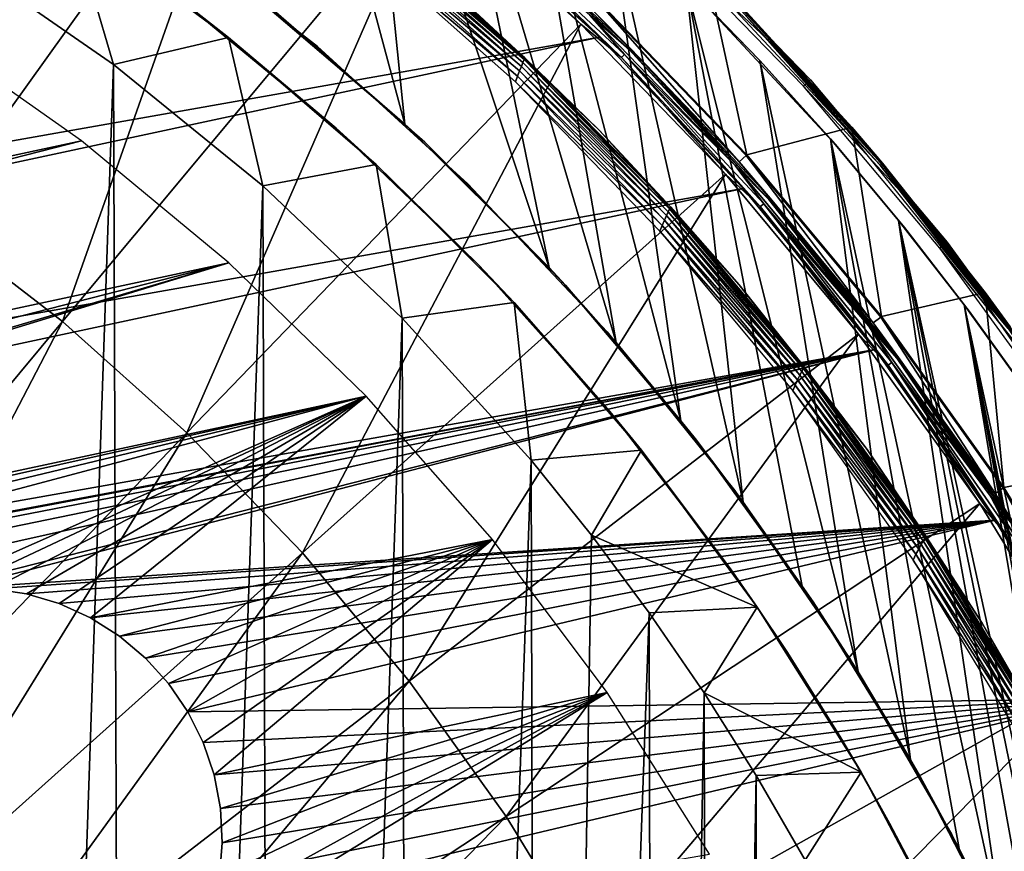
# Model space of a CAD drawing. Header units: millimetres. Extents: x -30.2 to 31.1, y -30.2 to 31.4.
# Tile 68 of 70: x 14.4 to 24.4, y 12.4 to 20.9. Entities that reach past the tile are written whole.
import ezdxf

# ---------------------------------------------------------------- set-up
doc = ezdxf.new("R2010")
doc.units = ezdxf.units.MM
doc.header["$LTSCALE"] = 81.481481
for name, color, linetype in [('11', 7, 'CONTINUOUS'), ('13', 7, 'CONTINUOUS'), ('14', 7, 'CONTINUOUS'), ('18', 7, 'CONTINUOUS'), ('20', 7, 'CONTINUOUS'), ('22', 7, 'CONTINUOUS'), ('24', 7, 'CONTINUOUS'), ('25', 7, 'CONTINUOUS'), ('32', 7, 'CONTINUOUS'), ('34', 7, 'CONTINUOUS'), ('35', 7, 'CONTINUOUS'), ('38', 7, 'CONTINUOUS'), ('40', 7, 'CONTINUOUS'), ('41', 7, 'CONTINUOUS'), ('44', 7, 'CONTINUOUS'), ('55', 7, 'CONTINUOUS'), ('59', 7, 'CONTINUOUS'), ('61', 7, 'CONTINUOUS'), ('9', 7, 'CONTINUOUS')]:
    doc.layers.add(name, color=color, linetype=linetype)

msp = doc.modelspace()

# ---------------------------------------------------------------- linework, layer by layer
at = {"layer": '11', "color": 251, "linetype": 'Continuous', "true_color": 0x4c4c4c}
for points in [[(21.709, 19.451, 5.816), (20.299, 21.055, 0.203), (20.231, 20.984, 5.816), (21.709, 19.451, 5.816)], [(21.782, 19.517, 0.203), (20.299, 21.055, 0.203), (21.709, 19.451, 5.816), (21.782, 19.517, 0.203)], [(23.071, 17.815, 5.816), (21.782, 19.517, 0.203), (21.709, 19.451, 5.816), (23.071, 17.815, 5.816)], [(23.148, 17.875, 0.203), (21.782, 19.517, 0.203), (23.071, 17.815, 5.816), (23.148, 17.875, 0.203)], [(24.31, 16.083, 5.816), (23.148, 17.875, 0.203), (23.071, 17.815, 5.816), (24.31, 16.083, 5.816)], [(24.391, 16.137, 0.203), (23.148, 17.875, 0.203), (24.31, 16.083, 5.816), (24.391, 16.137, 0.203)], [(25.419, 14.266, 5.816), (24.391, 16.137, 0.203), (24.31, 16.083, 5.816), (25.419, 14.266, 5.816)], [(25.504, 14.314, 0.203), (24.391, 16.137, 0.203), (25.419, 14.266, 5.816), (25.504, 14.314, 0.203)]]:
    msp.add_3dface(points, dxfattribs=at)
at = {"layer": '13', "color": 251, "linetype": 'Continuous', "true_color": 0x4c4c4c}
for points in [[(18.526, 22.262, 6.013), (20.102, 20.85, 6.013), (18.998, 21.925, 6.003), (18.526, 22.262, 6.013)], [(18.998, 21.925, 6.003), (20.514, 20.514, 6.003), (19.027, 21.959, 5.982), (18.998, 21.925, 6.003)], [(18.998, 21.925, 6.003), (20.102, 20.85, 6.013), (20.514, 20.514, 6.003), (18.998, 21.925, 6.003)], [(19.027, 21.959, 5.982), (20.514, 20.514, 6.003), (20.545, 20.545, 5.982), (19.027, 21.959, 5.982)], [(19.027, 21.959, 5.982), (20.545, 20.545, 5.982), (20.193, 20.944, 5.951), (19.027, 21.959, 5.982)], [(20.193, 20.944, 5.951), (20.545, 20.545, 5.982), (21.668, 19.415, 5.951), (20.193, 20.944, 5.951)], [(20.102, 20.85, 6.013), (21.57, 19.327, 6.013), (20.514, 20.514, 6.003), (20.102, 20.85, 6.013)], [(20.514, 20.514, 6.003), (21.925, 18.998, 6.003), (20.545, 20.545, 5.982), (20.514, 20.514, 6.003)], [(20.514, 20.514, 6.003), (21.57, 19.327, 6.013), (21.925, 18.998, 6.003), (20.514, 20.514, 6.003)], [(20.545, 20.545, 5.982), (21.925, 18.998, 6.003), (21.959, 19.027, 5.982), (20.545, 20.545, 5.982)], [(20.545, 20.545, 5.982), (21.959, 19.027, 5.982), (21.668, 19.415, 5.951), (20.545, 20.545, 5.982)], [(21.668, 19.415, 5.951), (21.959, 19.027, 5.982), (23.027, 17.781, 5.951), (21.668, 19.415, 5.951)], [(21.57, 19.327, 6.013), (22.923, 17.701, 6.013), (21.925, 18.998, 6.003), (21.57, 19.327, 6.013)], [(21.925, 18.998, 6.003), (23.224, 17.385, 6.003), (21.959, 19.027, 5.982), (21.925, 18.998, 6.003)], [(21.959, 19.027, 5.982), (23.224, 17.385, 6.003), (23.26, 17.412, 5.982), (21.959, 19.027, 5.982)], [(21.959, 19.027, 5.982), (23.26, 17.412, 5.982), (23.027, 17.781, 5.951), (21.959, 19.027, 5.982)], [(21.925, 18.998, 6.003), (22.923, 17.701, 6.013), (23.224, 17.385, 6.003), (21.925, 18.998, 6.003)], [(23.027, 17.781, 5.951), (23.26, 17.412, 5.982), (24.264, 16.053, 5.951), (23.027, 17.781, 5.951)], [(22.923, 17.701, 6.013), (24.154, 15.98, 6.013), (23.224, 17.385, 6.003), (22.923, 17.701, 6.013)], [(23.224, 17.385, 6.003), (24.405, 15.684, 6.003), (23.26, 17.412, 5.982), (23.224, 17.385, 6.003)], [(23.26, 17.412, 5.982), (24.405, 15.684, 6.003), (24.443, 15.708, 5.982), (23.26, 17.412, 5.982)], [(23.26, 17.412, 5.982), (24.443, 15.708, 5.982), (24.264, 16.053, 5.951), (23.26, 17.412, 5.982)], [(23.224, 17.385, 6.003), (24.154, 15.98, 6.013), (24.405, 15.684, 6.003), (23.224, 17.385, 6.003)], [(24.264, 16.053, 5.951), (24.443, 15.708, 5.982), (25.371, 14.239, 5.951), (24.264, 16.053, 5.951)], [(24.154, 15.98, 6.013), (25.256, 14.175, 6.013), (24.405, 15.684, 6.003), (24.154, 15.98, 6.013)]]:
    msp.add_3dface(points, dxfattribs=at)
at = {"layer": '14', "color": 251, "linetype": 'Continuous', "true_color": 0x4c4c4c}
for points in [[(19.084, 22.024, 5.865), (19.071, 22.01, 5.911), (20.593, 20.593, 5.911), (19.084, 22.024, 5.865)], [(19.071, 22.01, 5.911), (20.193, 20.944, 5.951), (20.593, 20.593, 5.911), (19.071, 22.01, 5.911)], [(20.606, 20.606, 5.865), (20.231, 20.984, 5.816), (19.084, 22.024, 5.865), (20.606, 20.606, 5.865)], [(20.606, 20.606, 5.865), (19.084, 22.024, 5.865), (20.593, 20.593, 5.911), (20.606, 20.606, 5.865)], [(20.193, 20.944, 5.951), (21.668, 19.415, 5.951), (20.593, 20.593, 5.911), (20.193, 20.944, 5.951)], [(21.709, 19.451, 5.816), (20.231, 20.984, 5.816), (20.606, 20.606, 5.865), (21.709, 19.451, 5.816)], [(20.606, 20.606, 5.865), (20.593, 20.593, 5.911), (22.01, 19.071, 5.911), (20.606, 20.606, 5.865)], [(20.593, 20.593, 5.911), (21.668, 19.415, 5.951), (22.01, 19.071, 5.911), (20.593, 20.593, 5.911)], [(22.024, 19.084, 5.865), (21.709, 19.451, 5.816), (20.606, 20.606, 5.865), (22.024, 19.084, 5.865)], [(22.024, 19.084, 5.865), (20.606, 20.606, 5.865), (22.01, 19.071, 5.911), (22.024, 19.084, 5.865)], [(21.668, 19.415, 5.951), (23.027, 17.781, 5.951), (22.01, 19.071, 5.911), (21.668, 19.415, 5.951)], [(23.071, 17.815, 5.816), (21.709, 19.451, 5.816), (22.024, 19.084, 5.865), (23.071, 17.815, 5.816)], [(22.024, 19.084, 5.865), (22.01, 19.071, 5.911), (23.314, 17.453, 5.911), (22.024, 19.084, 5.865)], [(22.01, 19.071, 5.911), (23.027, 17.781, 5.951), (23.314, 17.453, 5.911), (22.01, 19.071, 5.911)], [(23.329, 17.464, 5.865), (23.071, 17.815, 5.816), (22.024, 19.084, 5.865), (23.329, 17.464, 5.865)], [(23.329, 17.464, 5.865), (22.024, 19.084, 5.865), (23.314, 17.453, 5.911), (23.329, 17.464, 5.865)], [(24.31, 16.083, 5.816), (23.071, 17.815, 5.816), (23.329, 17.464, 5.865), (24.31, 16.083, 5.816)], [(23.027, 17.781, 5.951), (24.264, 16.053, 5.951), (23.314, 17.453, 5.911), (23.027, 17.781, 5.951)], [(23.329, 17.464, 5.865), (23.314, 17.453, 5.911), (24.5, 15.745, 5.911), (23.329, 17.464, 5.865)], [(23.314, 17.453, 5.911), (24.264, 16.053, 5.951), (24.5, 15.745, 5.911), (23.314, 17.453, 5.911)], [(24.515, 15.755, 5.865), (24.31, 16.083, 5.816), (23.329, 17.464, 5.865), (24.515, 15.755, 5.865)], [(24.515, 15.755, 5.865), (23.329, 17.464, 5.865), (24.5, 15.745, 5.911), (24.515, 15.755, 5.865)], [(24.264, 16.053, 5.951), (25.371, 14.239, 5.951), (24.5, 15.745, 5.911), (24.264, 16.053, 5.951)], [(25.419, 14.266, 5.816), (24.31, 16.083, 5.816), (24.515, 15.755, 5.865), (25.419, 14.266, 5.816)]]:
    msp.add_3dface(points, dxfattribs=at)
at = {"layer": '18', "color": 4, "linetype": 'Continuous'}
for points in [[(20.306, 21.062, -0.193), (21.789, 19.523, -0.193), (21.385, 21.385, -29.793), (20.306, 21.062, -0.193)], [(21.385, 21.385, -29.793), (21.789, 19.523, -0.193), (22.856, 19.805, -29.793), (21.385, 21.385, -29.793)], [(21.789, 19.523, -0.193), (23.156, 17.881, -0.193), (22.856, 19.805, -29.793), (21.789, 19.523, -0.193)], [(22.856, 19.805, -29.793), (23.156, 17.881, -0.193), (24.211, 18.124, -29.793), (22.856, 19.805, -29.793)], [(23.156, 17.881, -0.193), (24.4, 16.143, -0.193), (24.211, 18.124, -29.793), (23.156, 17.881, -0.193)], [(24.211, 18.124, -29.793), (24.4, 16.143, -0.193), (25.442, 16.351, -29.793), (24.211, 18.124, -29.793)], [(24.4, 16.143, -0.193), (25.513, 14.319, -0.193), (25.442, 16.351, -29.793), (24.4, 16.143, -0.193)]]:
    msp.add_3dface(points, dxfattribs=at)
at = {"layer": '20', "color": 4, "linetype": 'Continuous'}
for points in [[(22.814, 19.768, -29.939), (21.345, 21.345, -29.939), (21.733, 20.987, -29.908), (22.814, 19.768, -29.939)], [(21.385, 21.385, -29.793), (22.856, 19.805, -29.793), (21.753, 21.007, -29.833), (21.385, 21.385, -29.793)], [(23.157, 19.431, -29.872), (21.733, 20.987, -29.908), (21.746, 20.999, -29.872), (23.157, 19.431, -29.872)], [(23.144, 19.42, -29.908), (22.814, 19.768, -29.939), (21.733, 20.987, -29.908), (23.144, 19.42, -29.908)], [(23.144, 19.42, -29.908), (21.733, 20.987, -29.908), (23.157, 19.431, -29.872), (23.144, 19.42, -29.908)], [(21.753, 21.007, -29.833), (23.166, 19.438, -29.833), (21.746, 20.999, -29.872), (21.753, 21.007, -29.833)], [(23.166, 19.438, -29.833), (23.157, 19.431, -29.872), (21.746, 20.999, -29.872), (23.166, 19.438, -29.833)], [(21.753, 21.007, -29.833), (22.856, 19.805, -29.793), (23.166, 19.438, -29.833), (21.753, 21.007, -29.833)], [(24.166, 18.09, -29.939), (22.814, 19.768, -29.939), (23.144, 19.42, -29.908), (24.166, 18.09, -29.939)], [(22.856, 19.805, -29.793), (24.211, 18.124, -29.793), (23.166, 19.438, -29.833), (22.856, 19.805, -29.793)], [(24.456, 17.769, -29.872), (23.144, 19.42, -29.908), (23.157, 19.431, -29.872), (24.456, 17.769, -29.872)], [(24.442, 17.758, -29.908), (24.166, 18.09, -29.939), (23.144, 19.42, -29.908), (24.442, 17.758, -29.908)], [(24.442, 17.758, -29.908), (23.144, 19.42, -29.908), (24.456, 17.769, -29.872), (24.442, 17.758, -29.908)], [(23.166, 19.438, -29.833), (24.465, 17.775, -29.833), (23.157, 19.431, -29.872), (23.166, 19.438, -29.833)], [(24.465, 17.775, -29.833), (24.456, 17.769, -29.872), (23.157, 19.431, -29.872), (24.465, 17.775, -29.833)], [(23.166, 19.438, -29.833), (24.211, 18.124, -29.793), (24.465, 17.775, -29.833), (23.166, 19.438, -29.833)], [(24.211, 18.124, -29.793), (25.442, 16.351, -29.793), (24.465, 17.775, -29.833), (24.211, 18.124, -29.793)], [(25.395, 16.32, -29.939), (24.166, 18.09, -29.939), (24.442, 17.758, -29.908), (25.395, 16.32, -29.939)]]:
    msp.add_3dface(points, dxfattribs=at)
at = {"layer": '22', "color": 4, "linetype": 'Continuous'}
for points in [[(15.353, 20.441, -2), (13.755, 21.549, -2), (14.927, 21.894, -30), (15.353, 20.441, -2)], [(16.521, 20.717, -30), (15.353, 20.441, -2), (14.927, 21.894, -30), (16.521, 20.717, -30)], [(16.87, 19.207, -2), (15.353, 20.441, -2), (16.521, 20.717, -30), (16.87, 19.207, -2)], [(18.023, 19.424, -30), (16.87, 19.207, -2), (16.521, 20.717, -30), (18.023, 19.424, -30)], [(18.286, 17.865, -2), (16.87, 19.207, -2), (18.023, 19.424, -30), (18.286, 17.865, -2)], [(19.424, 18.023, -30), (18.286, 17.865, -2), (18.023, 19.424, -30), (19.424, 18.023, -30)], [(19.596, 16.419, -2), (18.286, 17.865, -2), (19.424, 18.023, -30), (19.596, 16.419, -2)], [(20.717, 16.521, -30), (19.596, 16.419, -2), (19.424, 18.023, -30), (20.717, 16.521, -30)], [(20.209, 15.657, -2), (19.596, 16.419, -2), (20.717, 16.521, -30), (20.209, 15.657, -2)], [(21.894, 14.927, -30), (20.209, 15.657, -2), (20.717, 16.521, -30), (21.894, 14.927, -30)], [(20.794, 14.87, -2), (20.209, 15.657, -2), (21.894, 14.927, -30), (20.794, 14.87, -2)], [(21.353, 14.055, -2), (20.794, 14.87, -2), (21.894, 14.927, -30), (21.353, 14.055, -2)], [(22.948, 13.249, -30), (21.353, 14.055, -2), (21.894, 14.927, -30), (22.948, 13.249, -30)], [(21.883, 13.214, -2), (21.353, 14.055, -2), (22.948, 13.249, -30), (21.883, 13.214, -2)], [(22.381, 12.354, -2), (21.883, 13.214, -2), (22.948, 13.249, -30), (22.381, 12.354, -2)], [(23.874, 11.497, -30), (22.381, 12.354, -2), (22.948, 13.249, -30), (23.874, 11.497, -30)]]:
    msp.add_3dface(points, dxfattribs=at)
at = {"layer": '24', "color": 4, "linetype": 'Continuous'}
for points in [[(13.755, 21.549, -2), (15.353, 20.441, -2), (13.916, -21.444, -2), (13.755, 21.549, -2)], [(15.353, 20.441, -2), (15.499, -20.33, -2), (13.916, -21.444, -2), (15.353, 20.441, -2)], [(15.353, 20.441, -2), (16.87, 19.207, -2), (15.499, -20.33, -2), (15.353, 20.441, -2)], [(16.87, 19.207, -2), (16.995, -19.097, -2), (15.499, -20.33, -2), (16.87, 19.207, -2)], [(16.87, 19.207, -2), (18.286, 17.865, -2), (16.995, -19.097, -2), (16.87, 19.207, -2)], [(18.286, 17.865, -2), (18.389, -17.759, -2), (16.995, -19.097, -2), (18.286, 17.865, -2)], [(18.286, 17.865, -2), (19.596, 16.419, -2), (18.389, -17.759, -2), (18.286, 17.865, -2)], [(19.596, 16.419, -2), (19.68, -16.318, -2), (18.389, -17.759, -2), (19.596, 16.419, -2)], [(19.596, 16.419, -2), (20.209, 15.657, -2), (19.68, -16.318, -2), (19.596, 16.419, -2)], [(20.209, 15.657, -2), (20.794, 14.87, -2), (19.68, -16.318, -2), (20.209, 15.657, -2)], [(20.794, 14.87, -2), (20.86, -14.778, -2), (19.68, -16.318, -2), (20.794, 14.87, -2)], [(20.794, 14.87, -2), (21.353, 14.055, -2), (20.86, -14.778, -2), (20.794, 14.87, -2)], [(21.353, 14.055, -2), (21.41, -13.968, -2), (20.86, -14.778, -2), (21.353, 14.055, -2)], [(21.353, 14.055, -2), (21.883, 13.214, -2), (21.41, -13.968, -2), (21.353, 14.055, -2)], [(21.883, 13.214, -2), (21.932, -13.134, -2), (21.41, -13.968, -2), (21.883, 13.214, -2)], [(21.883, 13.214, -2), (22.381, 12.354, -2), (21.932, -13.134, -2), (21.883, 13.214, -2)]]:
    msp.add_3dface(points, dxfattribs=at)
at = {"layer": '25', "color": 4, "linetype": 'Continuous'}
for points in [[(16.521, 20.717, -30), (14.927, 21.894, -30), (16.067, 21.071, -32.8), (16.521, 20.717, -30)], [(17.615, 19.795, -32.8), (16.521, 20.717, -30), (16.067, 21.071, -32.8), (17.615, 19.795, -32.8)], [(18.023, 19.424, -30), (16.521, 20.717, -30), (17.615, 19.795, -32.8), (18.023, 19.424, -30)], [(19.062, 18.406, -32.8), (18.023, 19.424, -30), (17.615, 19.795, -32.8), (19.062, 18.406, -32.8)], [(19.424, 18.023, -30), (18.023, 19.424, -30), (19.062, 18.406, -32.8), (19.424, 18.023, -30)], [(20.397, 16.914, -32.8), (19.424, 18.023, -30), (19.062, 18.406, -32.8), (20.397, 16.914, -32.8)], [(20.717, 16.521, -30), (19.424, 18.023, -30), (20.397, 16.914, -32.8), (20.717, 16.521, -30)], [(21.623, 15.316, -32.8), (20.717, 16.521, -30), (20.397, 16.914, -32.8), (21.623, 15.316, -32.8)], [(21.894, 14.927, -30), (20.717, 16.521, -30), (21.623, 15.316, -32.8), (21.894, 14.927, -30)], [(22.193, 14.477, -32.8), (21.894, 14.927, -30), (21.623, 15.316, -32.8), (22.193, 14.477, -32.8)], [(22.948, 13.249, -30), (21.894, 14.927, -30), (22.733, 13.614, -32.8), (22.948, 13.249, -30)], [(22.733, 13.614, -32.8), (21.894, 14.927, -30), (22.193, 14.477, -32.8), (22.733, 13.614, -32.8)], [(23.239, 12.731, -32.8), (22.948, 13.249, -30), (22.733, 13.614, -32.8), (23.239, 12.731, -32.8)], [(23.874, 11.497, -30), (22.948, 13.249, -30), (23.711, 11.83, -32.8), (23.874, 11.497, -30)], [(23.711, 11.83, -32.8), (22.948, 13.249, -30), (23.239, 12.731, -32.8), (23.711, 11.83, -32.8)]]:
    msp.add_3dface(points, dxfattribs=at)
at = {"layer": '32', "color": 251, "linetype": 'Continuous', "true_color": 0x4c4c4c}
for points in [[(22.434, 20.287, -30.203), (20.863, 21.766, -35.754), (20.93, 21.836, -30.203), (22.434, 20.287, -30.203)], [(22.362, 20.222, -35.754), (20.863, 21.766, -35.754), (22.434, 20.287, -30.203), (22.362, 20.222, -35.754)], [(23.824, 18.635, -30.203), (22.362, 20.222, -35.754), (22.434, 20.287, -30.203), (23.824, 18.635, -30.203)], [(23.748, 18.575, -35.754), (22.362, 20.222, -35.754), (23.824, 18.635, -30.203), (23.748, 18.575, -35.754)], [(25.093, 16.888, -30.203), (23.748, 18.575, -35.754), (23.824, 18.635, -30.203), (25.093, 16.888, -30.203)], [(25.012, 16.834, -35.754), (23.748, 18.575, -35.754), (25.093, 16.888, -30.203), (25.012, 16.834, -35.754)]]:
    msp.add_3dface(points, dxfattribs=at)
at = {"layer": '34', "color": 251, "linetype": 'Continuous', "true_color": 0x4c4c4c}
for points in [[(17.945, 21.914, -34.009), (17.938, 21.895, -34.061), (19.533, 20.511, -34.009), (17.945, 21.914, -34.009)], [(17.945, 21.914, -34.009), (19.533, 20.511, -34.009), (18.753, 21.235, -33.954), (17.945, 21.914, -34.009)], [(17.913, 21.826, -34.147), (17.896, 21.779, -34.176), (19.497, 20.423, -34.147), (17.913, 21.826, -34.147)], [(17.927, 21.865, -34.108), (17.913, 21.826, -34.147), (19.513, 20.463, -34.108), (17.927, 21.865, -34.108)], [(17.913, 21.826, -34.147), (19.497, 20.423, -34.147), (19.513, 20.463, -34.108), (17.913, 21.826, -34.147)], [(17.938, 21.895, -34.061), (17.927, 21.865, -34.108), (19.525, 20.492, -34.061), (17.938, 21.895, -34.061)], [(17.927, 21.865, -34.108), (19.513, 20.463, -34.108), (19.525, 20.492, -34.061), (17.927, 21.865, -34.108)], [(17.938, 21.895, -34.061), (19.525, 20.492, -34.061), (19.533, 20.511, -34.009), (17.938, 21.895, -34.061)], [(19.457, 20.324, -34.194), (17.877, 21.726, -34.194), (17.861, 21.669, -34.2), (19.457, 20.324, -34.194)], [(17.896, 21.779, -34.176), (17.877, 21.726, -34.194), (19.478, 20.376, -34.176), (17.896, 21.779, -34.176)], [(17.877, 21.726, -34.194), (19.457, 20.324, -34.194), (19.478, 20.376, -34.176), (17.877, 21.726, -34.194)], [(17.896, 21.779, -34.176), (19.478, 20.376, -34.176), (19.497, 20.423, -34.147), (17.896, 21.779, -34.176)], [(19.438, 20.266, -34.2), (19.457, 20.324, -34.194), (17.861, 21.669, -34.2), (19.438, 20.266, -34.2)], [(18.753, 21.235, -33.954), (19.533, 20.511, -34.009), (20.288, 19.774, -33.954), (18.753, 21.235, -33.954)], [(19.533, 20.511, -34.009), (19.525, 20.492, -34.061), (21.011, 18.994, -34.009), (19.533, 20.511, -34.009)], [(19.533, 20.511, -34.009), (21.011, 18.994, -34.009), (20.288, 19.774, -33.954), (19.533, 20.511, -34.009)], [(19.497, 20.423, -34.147), (19.478, 20.376, -34.176), (20.971, 18.906, -34.147), (19.497, 20.423, -34.147)], [(19.513, 20.463, -34.108), (19.497, 20.423, -34.147), (20.989, 18.945, -34.108), (19.513, 20.463, -34.108)], [(19.497, 20.423, -34.147), (20.971, 18.906, -34.147), (20.989, 18.945, -34.108), (19.497, 20.423, -34.147)], [(19.525, 20.492, -34.061), (19.513, 20.463, -34.108), (21.002, 18.975, -34.061), (19.525, 20.492, -34.061)], [(19.513, 20.463, -34.108), (20.989, 18.945, -34.108), (21.002, 18.975, -34.061), (19.513, 20.463, -34.108)], [(19.525, 20.492, -34.061), (21.002, 18.975, -34.061), (21.011, 18.994, -34.009), (19.525, 20.492, -34.061)], [(20.927, 18.807, -34.194), (19.457, 20.324, -34.194), (19.438, 20.266, -34.2), (20.927, 18.807, -34.194)], [(19.478, 20.376, -34.176), (19.457, 20.324, -34.194), (20.95, 18.859, -34.176), (19.478, 20.376, -34.176)], [(19.457, 20.324, -34.194), (20.927, 18.807, -34.194), (20.95, 18.859, -34.176), (19.457, 20.324, -34.194)], [(19.478, 20.376, -34.176), (20.95, 18.859, -34.176), (20.971, 18.906, -34.147), (19.478, 20.376, -34.176)], [(20.905, 18.748, -34.2), (20.927, 18.807, -34.194), (19.438, 20.266, -34.2), (20.905, 18.748, -34.2)], [(20.288, 19.774, -33.954), (21.011, 18.994, -34.009), (21.709, 18.203, -33.954), (20.288, 19.774, -33.954)], [(20.989, 18.945, -34.108), (20.971, 18.906, -34.147), (22.348, 17.322, -34.108), (20.989, 18.945, -34.108)], [(21.002, 18.975, -34.061), (20.989, 18.945, -34.108), (22.362, 17.352, -34.061), (21.002, 18.975, -34.061)], [(20.989, 18.945, -34.108), (22.348, 17.322, -34.108), (22.362, 17.352, -34.061), (20.989, 18.945, -34.108)], [(21.011, 18.994, -34.009), (21.002, 18.975, -34.061), (22.372, 17.37, -34.009), (21.011, 18.994, -34.009)], [(21.002, 18.975, -34.061), (22.362, 17.352, -34.061), (22.372, 17.37, -34.009), (21.002, 18.975, -34.061)], [(21.011, 18.994, -34.009), (22.372, 17.37, -34.009), (21.709, 18.203, -33.954), (21.011, 18.994, -34.009)], [(22.279, 17.184, -34.194), (20.927, 18.807, -34.194), (20.905, 18.748, -34.2), (22.279, 17.184, -34.194)], [(20.95, 18.859, -34.176), (20.927, 18.807, -34.194), (22.304, 17.236, -34.176), (20.95, 18.859, -34.176)], [(20.927, 18.807, -34.194), (22.279, 17.184, -34.194), (22.304, 17.236, -34.176), (20.927, 18.807, -34.194)], [(20.971, 18.906, -34.147), (20.95, 18.859, -34.176), (22.328, 17.283, -34.147), (20.971, 18.906, -34.147)], [(20.95, 18.859, -34.176), (22.304, 17.236, -34.176), (22.328, 17.283, -34.147), (20.95, 18.859, -34.176)], [(20.971, 18.906, -34.147), (22.328, 17.283, -34.147), (22.348, 17.322, -34.108), (20.971, 18.906, -34.147)], [(22.255, 17.125, -34.2), (22.279, 17.184, -34.194), (20.905, 18.748, -34.2), (22.255, 17.125, -34.2)], [(21.709, 18.203, -33.954), (22.372, 17.37, -34.009), (23.009, 16.53, -33.954), (21.709, 18.203, -33.954)], [(22.348, 17.322, -34.108), (22.328, 17.283, -34.147), (23.581, 15.601, -34.108), (22.348, 17.322, -34.108)], [(22.362, 17.352, -34.061), (22.348, 17.322, -34.108), (23.597, 15.631, -34.061), (22.362, 17.352, -34.061)], [(22.348, 17.322, -34.108), (23.581, 15.601, -34.108), (23.597, 15.631, -34.061), (22.348, 17.322, -34.108)], [(22.372, 17.37, -34.009), (22.362, 17.352, -34.061), (23.608, 15.649, -34.009), (22.372, 17.37, -34.009)], [(22.362, 17.352, -34.061), (23.597, 15.631, -34.061), (23.608, 15.649, -34.009), (22.362, 17.352, -34.061)], [(22.372, 17.37, -34.009), (23.608, 15.649, -34.009), (23.009, 16.53, -33.954), (22.372, 17.37, -34.009)], [(22.304, 17.236, -34.176), (22.279, 17.184, -34.194), (23.534, 15.516, -34.176), (22.304, 17.236, -34.176)], [(22.328, 17.283, -34.147), (22.304, 17.236, -34.176), (23.559, 15.563, -34.147), (22.328, 17.283, -34.147)], [(22.304, 17.236, -34.176), (23.534, 15.516, -34.176), (23.559, 15.563, -34.147), (22.304, 17.236, -34.176)], [(22.328, 17.283, -34.147), (23.559, 15.563, -34.147), (23.581, 15.601, -34.108), (22.328, 17.283, -34.147)], [(23.505, 15.464, -34.194), (22.279, 17.184, -34.194), (22.255, 17.125, -34.2), (23.505, 15.464, -34.194)], [(23.478, 15.405, -34.2), (23.505, 15.464, -34.194), (22.255, 17.125, -34.2), (23.478, 15.405, -34.2)], [(22.279, 17.184, -34.194), (23.505, 15.464, -34.194), (23.534, 15.516, -34.176), (22.279, 17.184, -34.194)], [(23.009, 16.53, -33.954), (23.608, 15.649, -34.009), (24.179, 14.764, -33.954), (23.009, 16.53, -33.954)], [(23.597, 15.631, -34.061), (23.581, 15.601, -34.108), (24.7, 13.823, -34.061), (23.597, 15.631, -34.061)], [(23.608, 15.649, -34.009), (23.597, 15.631, -34.061), (24.711, 13.841, -34.009), (23.608, 15.649, -34.009)], [(23.597, 15.631, -34.061), (24.7, 13.823, -34.061), (24.711, 13.841, -34.009), (23.597, 15.631, -34.061)], [(23.608, 15.649, -34.009), (24.711, 13.841, -34.009), (24.179, 14.764, -33.954), (23.608, 15.649, -34.009)], [(23.534, 15.516, -34.176), (23.505, 15.464, -34.194), (24.63, 13.709, -34.176), (23.534, 15.516, -34.176)], [(23.559, 15.563, -34.147), (23.534, 15.516, -34.176), (24.658, 13.755, -34.147), (23.559, 15.563, -34.147)], [(23.534, 15.516, -34.176), (24.63, 13.709, -34.176), (24.658, 13.755, -34.147), (23.534, 15.516, -34.176)], [(23.581, 15.601, -34.108), (23.559, 15.563, -34.147), (24.682, 13.793, -34.108), (23.581, 15.601, -34.108)], [(23.559, 15.563, -34.147), (24.658, 13.755, -34.147), (24.682, 13.793, -34.108), (23.559, 15.563, -34.147)], [(23.581, 15.601, -34.108), (24.682, 13.793, -34.108), (24.7, 13.823, -34.061), (23.581, 15.601, -34.108)], [(24.599, 13.657, -34.194), (23.505, 15.464, -34.194), (23.478, 15.405, -34.2), (24.599, 13.657, -34.194)], [(23.505, 15.464, -34.194), (24.599, 13.657, -34.194), (24.63, 13.709, -34.176), (23.505, 15.464, -34.194)], [(24.569, 13.597, -34.2), (24.599, 13.657, -34.194), (23.478, 15.405, -34.2), (24.569, 13.597, -34.2)], [(24.179, 14.764, -33.954), (24.711, 13.841, -34.009), (25.215, 12.916, -33.954), (24.179, 14.764, -33.954)]]:
    msp.add_3dface(points, dxfattribs=at)
at = {"layer": '35', "color": 251, "linetype": 'Continuous', "true_color": 0x4c4c4c}
for points in [[(15.795, 21.898, -36), (17.425, 20.624, -36), (15.795, 21.898, -34.2), (15.795, 21.898, -36)], [(15.795, 21.898, -34.2), (17.425, 20.624, -36), (17.425, 20.624, -34.2), (15.795, 21.898, -34.2)], [(17.425, 20.624, -36), (18.953, 19.23, -36), (17.425, 20.624, -34.2), (17.425, 20.624, -36)], [(17.425, 20.624, -34.2), (18.953, 19.23, -36), (18.953, 19.23, -34.2), (17.425, 20.624, -34.2)], [(18.953, 19.23, -36), (20.369, 17.723, -36), (18.953, 19.23, -34.2), (18.953, 19.23, -36)], [(18.953, 19.23, -34.2), (20.369, 17.723, -36), (20.369, 17.723, -34.2), (18.953, 19.23, -34.2)], [(20.369, 17.723, -36), (21.666, 16.111, -36), (20.369, 17.723, -34.2), (20.369, 17.723, -36)], [(20.369, 17.723, -34.2), (21.666, 16.111, -36), (21.666, 16.111, -34.2), (20.369, 17.723, -34.2)], [(21.666, 16.111, -36), (22.836, 14.406, -36), (21.666, 16.111, -34.2), (21.666, 16.111, -36)], [(21.666, 16.111, -34.2), (22.836, 14.406, -36), (22.836, 14.406, -34.2), (21.666, 16.111, -34.2)], [(22.836, 14.406, -36), (23.872, 12.615, -36), (22.836, 14.406, -34.2), (22.836, 14.406, -36)], [(22.836, 14.406, -34.2), (23.872, 12.615, -36), (23.872, 12.615, -34.2), (22.836, 14.406, -34.2)], [(23.872, 12.615, -36), (24.767, 10.751, -36), (23.872, 12.615, -34.2), (23.872, 12.615, -36)], [(23.872, 12.615, -34.2), (24.767, 10.751, -36), (24.767, 10.751, -34.2), (23.872, 12.615, -34.2)]]:
    msp.add_3dface(points, dxfattribs=at)
at = {"layer": '38', "color": 251, "linetype": 'Continuous', "true_color": 0x4c4c4c}
for points in [[(21.17, 21.255, -236), (21.248, 21.178, -36), (21.92, 20.482, -236), (21.17, 21.255, -236)], [(21.248, 21.178, -36), (22.705, 19.608, -36), (21.92, 20.482, -236), (21.248, 21.178, -36)], [(21.92, 20.482, -236), (22.705, 19.608, -36), (22.637, 19.685, -236), (21.92, 20.482, -236)], [(22.637, 19.685, -236), (22.705, 19.608, -36), (23.33, 18.856, -236), (22.637, 19.685, -236)], [(22.705, 19.608, -36), (23.391, 18.785, -36), (23.33, 18.856, -236), (22.705, 19.608, -36)], [(23.33, 18.856, -236), (23.391, 18.785, -36), (23.996, 17.998, -236), (23.33, 18.856, -236)], [(23.391, 18.785, -36), (24.048, 17.936, -36), (23.996, 17.998, -236), (23.391, 18.785, -36)], [(23.996, 17.998, -236), (24.048, 17.936, -36), (24.634, 17.114, -236), (23.996, 17.998, -236)], [(24.048, 17.936, -36), (24.674, 17.065, -36), (24.634, 17.114, -236), (24.048, 17.936, -36)]]:
    msp.add_3dface(points, dxfattribs=at)
at = {"layer": '40', "color": 251, "linetype": 'Continuous', "true_color": 0x4c4c4c}
for points in [[(16.735, 21.184, -236), (18.314, 19.836, -236), (16.98, 20.993, -36), (16.735, 21.184, -236)], [(16.98, 20.993, -36), (18.314, 19.836, -236), (18.515, 19.652, -36), (16.98, 20.993, -36)], [(18.314, 19.836, -236), (19.778, 18.38, -236), (18.515, 19.652, -36), (18.314, 19.836, -236)], [(18.515, 19.652, -36), (19.778, 18.38, -236), (19.946, 18.198, -36), (18.515, 19.652, -36)], [(19.778, 18.38, -236), (20.461, 17.616, -236), (19.946, 18.198, -36), (19.778, 18.38, -236)], [(20.461, 17.616, -236), (21.119, 16.819, -236), (19.946, 18.198, -36), (20.461, 17.616, -236)], [(19.946, 18.198, -36), (21.119, 16.819, -236), (21.264, 16.639, -36), (19.946, 18.198, -36)], [(21.119, 16.819, -236), (21.75, 15.993, -236), (21.264, 16.639, -36), (21.119, 16.819, -236)], [(21.75, 15.993, -236), (22.351, 15.141, -236), (21.264, 16.639, -36), (21.75, 15.993, -236)], [(21.264, 16.639, -36), (22.351, 15.141, -236), (22.462, 14.982, -36), (21.264, 16.639, -36)], [(22.351, 15.141, -236), (22.919, 14.268, -236), (22.462, 14.982, -36), (22.351, 15.141, -236)], [(22.919, 14.268, -236), (23.452, 13.377, -236), (22.462, 14.982, -36), (22.919, 14.268, -236)], [(22.462, 14.982, -36), (23.452, 13.377, -236), (23.53, 13.242, -36), (22.462, 14.982, -36)], [(23.452, 13.377, -236), (23.946, 12.473, -236), (23.53, 13.242, -36), (23.452, 13.377, -236)], [(23.946, 12.473, -236), (24.402, 11.555, -236), (23.53, 13.242, -36), (23.946, 12.473, -236)], [(23.53, 13.242, -36), (24.402, 11.555, -236), (24.461, 11.43, -36), (23.53, 13.242, -36)]]:
    msp.add_3dface(points, dxfattribs=at)
at = {"layer": '41', "color": 251, "linetype": 'Continuous', "true_color": 0x4c4c4c}
for points in [[(17.007, 24.711, -236), (18.314, 19.836, -236), (16.735, 21.184, -236), (17.007, 24.711, -236)], [(17.007, 24.711, -236), (17.883, 24.083, -236), (18.314, 19.836, -236), (17.007, 24.711, -236)], [(17.883, 24.083, -236), (18.74, 23.42, -236), (19.778, 18.38, -236), (17.883, 24.083, -236)], [(17.883, 24.083, -236), (19.778, 18.38, -236), (18.314, 19.836, -236), (17.883, 24.083, -236)], [(18.74, 23.42, -236), (19.576, 22.726, -236), (20.461, 17.616, -236), (18.74, 23.42, -236)], [(18.74, 23.42, -236), (20.461, 17.616, -236), (19.778, 18.38, -236), (18.74, 23.42, -236)], [(19.576, 22.726, -236), (20.388, 22.004, -236), (21.119, 16.819, -236), (19.576, 22.726, -236)], [(19.576, 22.726, -236), (21.119, 16.819, -236), (20.461, 17.616, -236), (19.576, 22.726, -236)], [(20.388, 22.004, -236), (21.17, 21.255, -236), (21.75, 15.993, -236), (20.388, 22.004, -236)], [(20.388, 22.004, -236), (21.75, 15.993, -236), (21.119, 16.819, -236), (20.388, 22.004, -236)], [(21.17, 21.255, -236), (21.92, 20.482, -236), (22.919, 14.268, -236), (21.17, 21.255, -236)], [(21.17, 21.255, -236), (22.919, 14.268, -236), (22.351, 15.141, -236), (21.17, 21.255, -236)], [(21.17, 21.255, -236), (22.351, 15.141, -236), (21.75, 15.993, -236), (21.17, 21.255, -236)], [(21.92, 20.482, -236), (22.637, 19.685, -236), (23.452, 13.377, -236), (21.92, 20.482, -236)], [(21.92, 20.482, -236), (23.452, 13.377, -236), (22.919, 14.268, -236), (21.92, 20.482, -236)], [(22.637, 19.685, -236), (23.33, 18.856, -236), (24.402, 11.555, -236), (22.637, 19.685, -236)], [(22.637, 19.685, -236), (24.402, 11.555, -236), (23.946, 12.473, -236), (22.637, 19.685, -236)], [(22.637, 19.685, -236), (23.946, 12.473, -236), (23.452, 13.377, -236), (22.637, 19.685, -236)], [(23.33, 18.856, -236), (23.996, 17.998, -236), (25.559, 8.692, -236), (23.33, 18.856, -236)], [(23.33, 18.856, -236), (25.559, 8.692, -236), (25.209, 9.664, -236), (23.33, 18.856, -236)], [(23.33, 18.856, -236), (25.209, 9.664, -236), (24.823, 10.618, -236), (23.33, 18.856, -236)], [(23.33, 18.856, -236), (24.823, 10.618, -236), (24.402, 11.555, -236), (23.33, 18.856, -236)], [(29.285, -6.495, -236), (29.034, -7.541, -236), (23.996, 17.998, -236), (29.285, -6.495, -236)], [(29.285, -6.495, -236), (23.996, 17.998, -236), (24.634, 17.114, -236), (29.285, -6.495, -236)], [(23.996, 17.998, -236), (29.034, -7.541, -236), (26.399, 5.665, -236), (23.996, 17.998, -236)], [(23.996, 17.998, -236), (26.399, 5.665, -236), (26.154, 6.692, -236), (23.996, 17.998, -236)], [(23.996, 17.998, -236), (26.154, 6.692, -236), (25.874, 7.701, -236), (23.996, 17.998, -236)], [(23.996, 17.998, -236), (25.874, 7.701, -236), (25.559, 8.692, -236), (23.996, 17.998, -236)]]:
    msp.add_3dface(points, dxfattribs=at)
at = {"layer": '44', "linetype": 'Continuous'}
for points in [[(13.439, 20.783, -201), (-21.774, 11.767, -201), (15.029, 19.665, -201), (13.439, 20.783, -201)], [(-21.774, 11.767, -201), (-22.63, 10.023, -201), (15.029, 19.665, -201), (-21.774, 11.767, -201)], [(15.029, 19.665, -201), (-22.63, 10.023, -201), (16.525, 18.425, -201), (15.029, 19.665, -201)], [(-22.63, 10.023, -201), (-23.346, 8.216, -201), (16.525, 18.425, -201), (-22.63, 10.023, -201)], [(16.525, 18.425, -201), (-23.346, 8.216, -201), (-2.728, 12.711, -201), (16.525, 18.425, -201)], [(-1.543, 12.908, -201), (16.525, 18.425, -201), (-2.728, 12.711, -201), (-1.543, 12.908, -201)], [(17.92, 17.072, -201), (16.525, 18.425, -201), (-1.543, 12.908, -201), (17.92, 17.072, -201)], [(-0.346, 12.995, -201), (17.92, 17.072, -201), (-1.543, 12.908, -201), (-0.346, 12.995, -201)], [(0.855, 12.972, -201), (17.92, 17.072, -201), (-0.346, 12.995, -201), (0.855, 12.972, -201)], [(2.048, 12.838, -201), (17.92, 17.072, -201), (0.855, 12.972, -201), (2.048, 12.838, -201)], [(17.92, 17.072, -201), (2.048, 12.838, -201), (13.431, 15.078, -201), (17.92, 17.072, -201)], [(13.777, 15.12, -201), (17.92, 17.072, -201), (13.431, 15.078, -201), (13.777, 15.12, -201)], [(14.125, 15.114, -201), (17.92, 17.072, -201), (13.777, 15.12, -201), (14.125, 15.114, -201)], [(14.469, 15.061, -201), (17.92, 17.072, -201), (14.125, 15.114, -201), (14.469, 15.061, -201)], [(14.802, 14.962, -201), (17.92, 17.072, -201), (14.469, 15.061, -201), (14.802, 14.962, -201)], [(15.119, 14.818, -201), (17.92, 17.072, -201), (14.802, 14.962, -201), (15.119, 14.818, -201)], [(19.204, 15.613, -201), (17.92, 17.072, -201), (15.119, 14.818, -201), (19.204, 15.613, -201)], [(15.414, 14.632, -201), (19.204, 15.613, -201), (15.119, 14.818, -201), (15.414, 14.632, -201)], [(15.68, 14.408, -201), (19.204, 15.613, -201), (15.414, 14.632, -201), (15.68, 14.408, -201)], [(15.913, 14.15, -201), (19.204, 15.613, -201), (15.68, 14.408, -201), (15.913, 14.15, -201)], [(16.11, 13.863, -201), (19.204, 15.613, -201), (15.913, 14.15, -201), (16.11, 13.863, -201)], [(16.265, 13.551, -201), (19.204, 15.613, -201), (16.11, 13.863, -201), (16.265, 13.551, -201)], [(16.376, 13.221, -201), (19.204, 15.613, -201), (16.265, 13.551, -201), (16.376, 13.221, -201)], [(20.37, 14.058, -201), (19.204, 15.613, -201), (16.376, 13.221, -201), (20.37, 14.058, -201)], [(21.41, 12.417, -201), (20.37, 14.058, -201), (16.232, 11.52, -201), (21.41, 12.417, -201)], [(16.232, 11.52, -201), (20.37, 14.058, -201), (16.353, 11.845, -201), (16.232, 11.52, -201)], [(16.353, 11.845, -201), (20.37, 14.058, -201), (16.43, 12.185, -201), (16.353, 11.845, -201)], [(16.441, 12.879, -201), (20.37, 14.058, -201), (16.376, 13.221, -201), (16.441, 12.879, -201)], [(16.43, 12.185, -201), (20.37, 14.058, -201), (16.459, 12.532, -201), (16.43, 12.185, -201)], [(16.459, 12.532, -201), (20.37, 14.058, -201), (16.441, 12.879, -201), (16.459, 12.532, -201)]]:
    msp.add_3dface(points, dxfattribs=at)
at = {"layer": '55', "linetype": 'Continuous'}
for points in [[(14.469, 15.061, -201), (14.125, 15.114, -201), (14.469, 15.061, -238), (14.469, 15.061, -201)], [(14.469, 15.061, -238), (14.125, 15.114, -201), (14.125, 15.114, -238), (14.469, 15.061, -238)], [(14.802, 14.962, -201), (14.469, 15.061, -201), (14.802, 14.962, -238), (14.802, 14.962, -201)], [(14.802, 14.962, -238), (14.469, 15.061, -201), (14.469, 15.061, -238), (14.802, 14.962, -238)], [(15.119, 14.818, -201), (14.802, 14.962, -201), (15.119, 14.818, -238), (15.119, 14.818, -201)], [(15.119, 14.818, -238), (14.802, 14.962, -201), (14.802, 14.962, -238), (15.119, 14.818, -238)], [(15.414, 14.632, -201), (15.119, 14.818, -201), (15.414, 14.632, -238), (15.414, 14.632, -201)], [(15.414, 14.632, -238), (15.119, 14.818, -201), (15.119, 14.818, -238), (15.414, 14.632, -238)], [(15.68, 14.408, -201), (15.414, 14.632, -201), (15.68, 14.408, -238), (15.68, 14.408, -201)], [(15.68, 14.408, -238), (15.414, 14.632, -201), (15.414, 14.632, -238), (15.68, 14.408, -238)], [(15.913, 14.15, -201), (15.68, 14.408, -201), (15.913, 14.15, -238), (15.913, 14.15, -201)], [(15.913, 14.15, -238), (15.68, 14.408, -201), (15.68, 14.408, -238), (15.913, 14.15, -238)], [(16.11, 13.863, -201), (15.913, 14.15, -201), (16.11, 13.863, -238), (16.11, 13.863, -201)], [(16.11, 13.863, -238), (15.913, 14.15, -201), (15.913, 14.15, -238), (16.11, 13.863, -238)], [(16.265, 13.551, -201), (16.11, 13.863, -201), (16.265, 13.551, -238), (16.265, 13.551, -201)], [(16.265, 13.551, -238), (16.11, 13.863, -201), (16.11, 13.863, -238), (16.265, 13.551, -238)], [(16.376, 13.221, -201), (16.265, 13.551, -201), (16.376, 13.221, -238), (16.376, 13.221, -201)], [(16.376, 13.221, -238), (16.265, 13.551, -201), (16.265, 13.551, -238), (16.376, 13.221, -238)], [(16.441, 12.879, -201), (16.376, 13.221, -201), (16.441, 12.879, -238), (16.441, 12.879, -201)], [(16.441, 12.879, -238), (16.376, 13.221, -201), (16.376, 13.221, -238), (16.441, 12.879, -238)], [(16.459, 12.532, -201), (16.441, 12.879, -201), (16.459, 12.532, -238), (16.459, 12.532, -201)], [(16.459, 12.532, -238), (16.441, 12.879, -201), (16.441, 12.879, -238), (16.459, 12.532, -238)], [(16.43, 12.185, -201), (16.459, 12.532, -201), (16.43, 12.185, -238), (16.43, 12.185, -201)], [(16.43, 12.185, -238), (16.459, 12.532, -201), (16.459, 12.532, -238), (16.43, 12.185, -238)]]:
    msp.add_3dface(points, dxfattribs=at)
at = {"layer": '59', "linetype": 'Continuous'}
for points in [[(13.461, 25.687, -238), (15.3, 24.636, -238), (-22.815, 17.902, -238), (13.461, 25.687, -238)], [(15.3, 24.636, -238), (17.057, 23.453, -238), (-24.061, 16.189, -238), (15.3, 24.636, -238)], [(-22.815, 17.902, -238), (15.3, 24.636, -238), (-24.061, 16.189, -238), (-22.815, 17.902, -238)], [(17.057, 23.453, -238), (18.724, 22.145, -238), (-25.178, 14.39, -238), (17.057, 23.453, -238)], [(-24.061, 16.189, -238), (17.057, 23.453, -238), (-25.178, 14.39, -238), (-24.061, 16.189, -238)], [(18.724, 22.145, -238), (20.29, 20.72, -238), (-26.161, 12.513, -238), (18.724, 22.145, -238)], [(-25.178, 14.39, -238), (18.724, 22.145, -238), (-26.161, 12.513, -238), (-25.178, 14.39, -238)], [(20.29, 20.72, -238), (21.749, 19.183, -238), (-27.005, 10.571, -238), (20.29, 20.72, -238)], [(-26.161, 12.513, -238), (20.29, 20.72, -238), (-27.005, 10.571, -238), (-26.161, 12.513, -238)], [(21.749, 19.183, -238), (23.091, 17.545, -238), (-27.704, 8.571, -238), (21.749, 19.183, -238)], [(-27.005, 10.571, -238), (21.749, 19.183, -238), (-27.704, 8.571, -238), (-27.005, 10.571, -238)], [(23.091, 17.545, -238), (-2.728, 12.711, -238), (-27.704, 8.571, -238), (23.091, 17.545, -238)], [(-1.543, 12.908, -238), (-2.728, 12.711, -238), (23.091, 17.545, -238), (-1.543, 12.908, -238)], [(-0.346, 12.995, -238), (-1.543, 12.908, -238), (23.091, 17.545, -238), (-0.346, 12.995, -238)], [(0.855, 12.972, -238), (-0.346, 12.995, -238), (23.091, 17.545, -238), (0.855, 12.972, -238)], [(2.048, 12.838, -238), (0.855, 12.972, -238), (23.091, 17.545, -238), (2.048, 12.838, -238)], [(13.431, 15.078, -238), (2.048, 12.838, -238), (23.091, 17.545, -238), (13.431, 15.078, -238)], [(13.777, 15.12, -238), (13.431, 15.078, -238), (23.091, 17.545, -238), (13.777, 15.12, -238)], [(24.31, 15.812, -238), (13.777, 15.12, -238), (23.091, 17.545, -238), (24.31, 15.812, -238)], [(14.125, 15.114, -238), (13.777, 15.12, -238), (24.31, 15.812, -238), (14.125, 15.114, -238)], [(14.469, 15.061, -238), (14.125, 15.114, -238), (24.31, 15.812, -238), (14.469, 15.061, -238)], [(14.802, 14.962, -238), (14.469, 15.061, -238), (24.31, 15.812, -238), (14.802, 14.962, -238)], [(15.119, 14.818, -238), (14.802, 14.962, -238), (24.31, 15.812, -238), (15.119, 14.818, -238)], [(15.414, 14.632, -238), (15.119, 14.818, -238), (24.31, 15.812, -238), (15.414, 14.632, -238)], [(15.68, 14.408, -238), (15.414, 14.632, -238), (24.31, 15.812, -238), (15.68, 14.408, -238)], [(15.913, 14.15, -238), (15.68, 14.408, -238), (24.31, 15.812, -238), (15.913, 14.15, -238)], [(16.11, 13.863, -238), (15.913, 14.15, -238), (24.31, 15.812, -238), (16.11, 13.863, -238)], [(25.399, 13.996, -238), (16.11, 13.863, -238), (24.31, 15.812, -238), (25.399, 13.996, -238)], [(16.265, 13.551, -238), (16.11, 13.863, -238), (25.399, 13.996, -238), (16.265, 13.551, -238)], [(16.376, 13.221, -238), (16.265, 13.551, -238), (25.399, 13.996, -238), (16.376, 13.221, -238)], [(16.353, 11.845, -238), (16.43, 12.185, -238), (25.399, 13.996, -238), (16.353, 11.845, -238)], [(26.353, 12.104, -238), (16.353, 11.845, -238), (25.399, 13.996, -238), (26.353, 12.104, -238)], [(16.441, 12.879, -238), (16.376, 13.221, -238), (25.399, 13.996, -238), (16.441, 12.879, -238)], [(16.43, 12.185, -238), (16.459, 12.532, -238), (25.399, 13.996, -238), (16.43, 12.185, -238)], [(16.459, 12.532, -238), (16.441, 12.879, -238), (25.399, 13.996, -238), (16.459, 12.532, -238)]]:
    msp.add_3dface(points, dxfattribs=at)
at = {"layer": '61', "linetype": 'Continuous'}
for points in [[(20.29, 20.72, -236), (18.724, 22.145, -238), (18.724, 22.146, -236), (20.29, 20.72, -236)], [(20.29, 20.72, -238), (18.724, 22.145, -238), (20.29, 20.72, -236), (20.29, 20.72, -238)], [(21.749, 19.183, -238), (20.29, 20.72, -238), (21.749, 19.183, -236), (21.749, 19.183, -238)], [(21.749, 19.183, -236), (20.29, 20.72, -238), (20.29, 20.72, -236), (21.749, 19.183, -236)], [(23.091, 17.545, -238), (21.749, 19.183, -238), (23.091, 17.545, -236), (23.091, 17.545, -238)], [(23.091, 17.545, -236), (21.749, 19.183, -238), (21.749, 19.183, -236), (23.091, 17.545, -236)], [(24.31, 15.812, -238), (23.091, 17.545, -238), (24.31, 15.812, -236), (24.31, 15.812, -238)], [(24.31, 15.812, -236), (23.091, 17.545, -238), (23.091, 17.545, -236), (24.31, 15.812, -236)], [(25.399, 13.996, -238), (24.31, 15.812, -238), (25.399, 13.996, -236), (25.399, 13.996, -238)], [(25.399, 13.996, -236), (24.31, 15.812, -238), (24.31, 15.812, -236), (25.399, 13.996, -236)]]:
    msp.add_3dface(points, dxfattribs=at)
at = {"layer": '9', "color": 251, "linetype": 'Continuous', "true_color": 0x4c4c4c}
for points in [[(15.088, 24.722, 6.013), (13.243, 25.757, 6.013), (12.082, 19.798, 6.367), (15.088, 24.722, 6.013)], [(13.495, 18.863, 6.367), (15.088, 24.722, 6.013), (12.082, 19.798, 6.367), (13.495, 18.863, 6.367)], [(16.852, 23.555, 6.013), (15.088, 24.722, 6.013), (13.495, 18.863, 6.367), (16.852, 23.555, 6.013)], [(14.836, 17.828, 6.367), (16.852, 23.555, 6.013), (13.495, 18.863, 6.367), (14.836, 17.828, 6.367)], [(18.526, 22.262, 6.013), (16.852, 23.555, 6.013), (14.836, 17.828, 6.367), (18.526, 22.262, 6.013)], [(16.098, 16.697, 6.367), (18.526, 22.262, 6.013), (14.836, 17.828, 6.367), (16.098, 16.697, 6.367)], [(20.102, 20.85, 6.013), (18.526, 22.262, 6.013), (16.098, 16.697, 6.367), (20.102, 20.85, 6.013)], [(17.274, 15.477, 6.367), (20.102, 20.85, 6.013), (16.098, 16.697, 6.367), (17.274, 15.477, 6.367)], [(21.57, 19.327, 6.013), (20.102, 20.85, 6.013), (17.274, 15.477, 6.367), (21.57, 19.327, 6.013)], [(18.358, 14.175, 6.367), (21.57, 19.327, 6.013), (17.274, 15.477, 6.367), (18.358, 14.175, 6.367)], [(22.923, 17.701, 6.013), (21.57, 19.327, 6.013), (18.358, 14.175, 6.367), (22.923, 17.701, 6.013)], [(14.836, 17.828, 6.367), (13.495, 18.863, 6.367), (11.129, 13.373, 6.644), (14.836, 17.828, 6.367)], [(14.836, 17.828, 6.367), (11.129, 13.373, 6.644), (12.075, 12.525, 6.644), (14.836, 17.828, 6.367)], [(16.098, 16.697, 6.367), (14.836, 17.828, 6.367), (12.075, 12.525, 6.644), (16.098, 16.697, 6.367)], [(19.343, 12.797, 6.367), (22.923, 17.701, 6.013), (18.358, 14.175, 6.367), (19.343, 12.797, 6.367)], [(24.154, 15.98, 6.013), (22.923, 17.701, 6.013), (19.343, 12.797, 6.367), (24.154, 15.98, 6.013)], [(16.098, 16.697, 6.367), (12.075, 12.525, 6.644), (12.957, 11.61, 6.644), (16.098, 16.697, 6.367)], [(17.274, 15.477, 6.367), (16.098, 16.697, 6.367), (12.957, 11.61, 6.644), (17.274, 15.477, 6.367)], [(20.226, 11.351, 6.367), (24.154, 15.98, 6.013), (19.343, 12.797, 6.367), (20.226, 11.351, 6.367)], [(25.256, 14.175, 6.013), (24.154, 15.98, 6.013), (20.226, 11.351, 6.367), (25.256, 14.175, 6.013)], [(17.274, 15.477, 6.367), (12.957, 11.61, 6.644), (13.77, 10.633, 6.644), (17.274, 15.477, 6.367)], [(18.358, 14.175, 6.367), (17.274, 15.477, 6.367), (13.77, 10.633, 6.644), (18.358, 14.175, 6.367)], [(18.358, 14.175, 6.367), (13.77, 10.633, 6.644), (14.509, 9.599, 6.644), (18.358, 14.175, 6.367)], [(19.343, 12.797, 6.367), (18.358, 14.175, 6.367), (14.509, 9.599, 6.644), (19.343, 12.797, 6.367)], [(21.001, 9.845, 6.367), (25.256, 14.175, 6.013), (20.226, 11.351, 6.367), (21.001, 9.845, 6.367)], [(26.224, 12.293, 6.013), (25.256, 14.175, 6.013), (21.001, 9.845, 6.367), (26.224, 12.293, 6.013)], [(19.343, 12.797, 6.367), (14.509, 9.599, 6.644), (15.171, 8.515, 6.644), (19.343, 12.797, 6.367)], [(20.226, 11.351, 6.367), (19.343, 12.797, 6.367), (15.171, 8.515, 6.644), (20.226, 11.351, 6.367)]]:
    msp.add_3dface(points, dxfattribs=at)

doc.saveas('drawing.dxf')
